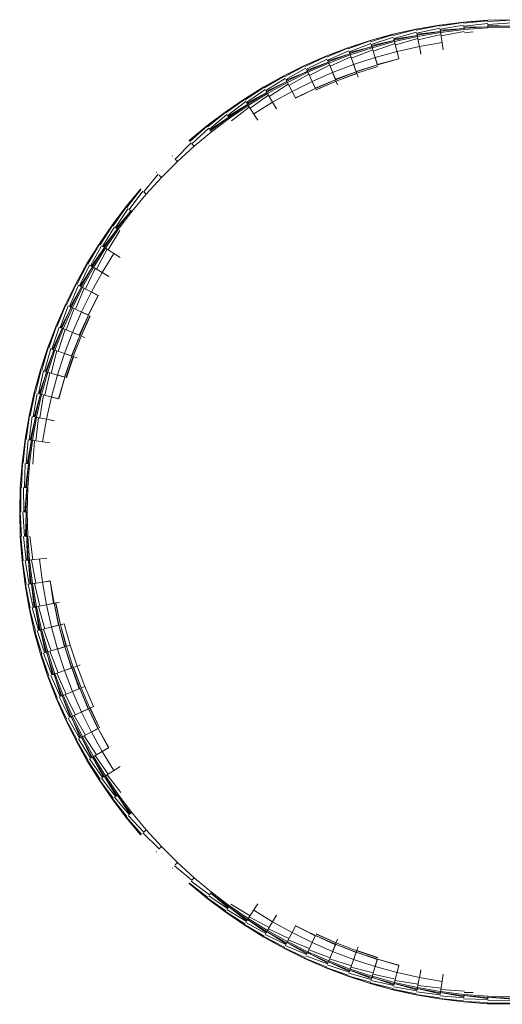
# Model space of a CAD drawing. Header units: millimetres. Extents: x 0 to 3102, y -513 to 108.
# Tile 29 of 32: x 2683 to 2707, y -474 to -426. Entities that reach past the tile are written whole.
import ezdxf

# ---------------------------------------------------------------- set-up
doc = ezdxf.new("R2010")
doc.units = ezdxf.units.MM
doc.layers.add('CI282602M_dwg', color=8, linetype='Continuous', lineweight=9)

# ---------------------------------------------------------------- blocks, each defined once
blk = doc.blocks.new('CI282602M_dwg-300031-Poziom 1')
at = {"color": 18, "lineweight": 9}
for p, q in [((394.221, -426.437), (393.074, -426.636)), ((394.223, -426.447), (393.074, -426.636)), ((394.224, -426.46), (393.085, -426.692)), ((395.386, -426.294), (394.221, -426.437)), ((395.387, -426.303), (394.221, -426.437)), ((394.224, -426.46), (394.221, -426.437)), ((395.388, -426.316), (394.229, -426.494)), ((395.4, -426.442), (394.251, -426.642)), ((396.567, -426.206), (395.386, -426.294)), ((396.567, -426.216), (395.386, -426.294)), ((395.388, -426.316), (395.386, -426.294)), ((396.568, -426.229), (395.391, -426.351)), ((396.574, -426.355), (395.406, -426.499)), ((397.763, -426.177), (396.567, -426.206)), ((397.763, -426.187), (396.567, -426.206)), ((396.568, -426.229), (396.567, -426.206)), ((396.57, -426.264), (397.763, -426.2)), ((396.577, -426.413), (397.763, -426.326)), ((396.577, -426.413), (396.585, -426.573)), ((397.763, -426.494), (396.579, -426.454)), ((391.947, -426.889), (390.84, -427.193)), ((391.949, -426.898), (390.84, -427.193)), ((391.952, -426.911), (390.856, -427.248)), ((393.074, -426.636), (391.947, -426.889)), ((393.076, -426.646), (391.947, -426.889)), ((391.952, -426.911), (391.947, -426.889)), ((393.079, -426.659), (391.961, -426.944)), ((393.103, -426.782), (391.997, -427.089)), ((393.136, -426.947), (392.007, -427.129)), ((392.019, -427.179), (393.135, -426.941)), ((393.079, -426.659), (393.074, -426.636)), ((394.243, -426.585), (393.114, -426.839)), ((393.146, -426.996), (393.114, -426.839)), ((394.268, -426.751), (393.122, -426.879)), ((393.133, -426.93), (394.267, -426.745)), ((393.312, -427.83), (393.135, -426.941)), ((393.146, -426.996), (394.275, -426.801)), ((393.178, -427.158), (394.29, -426.898)), ((394.275, -426.801), (394.251, -426.642)), ((395.417, -426.609), (394.257, -426.682)), ((394.265, -426.734), (395.416, -426.603)), ((394.401, -427.641), (394.267, -426.745)), ((394.275, -426.801), (395.422, -426.659)), ((394.299, -426.964), (395.432, -426.757)), ((395.422, -426.659), (395.406, -426.499)), ((396.582, -426.523), (395.41, -426.54)), ((396.582, -426.517), (395.415, -426.592)), ((395.422, -426.659), (396.585, -426.573)), ((395.871, -426.766), (395.438, -426.823)), ((397.763, -426.488), (396.582, -426.506)), ((396.585, -426.573), (397.763, -426.544)), ((390.84, -427.193), (389.755, -427.549)), ((390.843, -427.203), (389.755, -427.549)), ((390.846, -427.215), (389.774, -427.603)), ((390.883, -427.336), (389.824, -427.744)), ((390.846, -427.215), (390.84, -427.193)), ((391.983, -427.033), (390.899, -427.391)), ((390.946, -427.545), (390.899, -427.391)), ((392.023, -427.196), (390.911, -427.431)), ((390.926, -427.48), (392.022, -427.19)), ((390.946, -427.545), (392.036, -427.245)), ((390.993, -427.703), (392.06, -427.341)), ((392.036, -427.245), (391.997, -427.089)), ((392.242, -428.069), (392.022, -427.19)), ((392.036, -427.245), (393.146, -426.996)), ((392.076, -427.405), (393.165, -427.093)), ((394.349, -427.287), (393.243, -427.478)), ((393.243, -427.478), (394.349, -427.287)), ((389.755, -427.549), (388.693, -427.955)), ((389.758, -427.559), (388.693, -427.955)), ((389.762, -427.571), (388.715, -428.008)), ((389.804, -427.69), (388.771, -428.146)), ((389.861, -427.848), (388.787, -428.184)), ((388.806, -428.232), (389.858, -427.842)), ((388.832, -428.294), (389.877, -427.895)), ((389.762, -427.571), (389.755, -427.549)), ((389.877, -427.895), (389.824, -427.744)), ((390.931, -427.497), (389.837, -427.783)), ((389.855, -427.832), (390.929, -427.491)), ((390.161, -428.697), (389.858, -427.842)), ((389.877, -427.895), (390.946, -427.545)), ((389.932, -428.051), (390.974, -427.64)), ((391.191, -428.359), (390.929, -427.491)), ((392.155, -427.722), (391.088, -428.016)), ((391.088, -428.016), (392.155, -427.722)), ((393.243, -427.478), (392.155, -427.722)), ((392.155, -427.722), (393.243, -427.478)), ((392.155, -427.722), (392.247, -428.089)), ((392.247, -428.089), (392.155, -427.722)), ((393.243, -427.478), (393.316, -427.849)), ((393.316, -427.849), (393.243, -427.478)), ((388.693, -427.955), (387.656, -428.408)), ((388.697, -427.964), (387.656, -428.408)), ((388.702, -427.976), (387.68, -428.46)), ((388.749, -428.093), (387.743, -428.595)), ((388.813, -428.248), (387.761, -428.633)), ((387.782, -428.68), (388.81, -428.242)), ((387.811, -428.741), (388.832, -428.294)), ((387.881, -428.891), (388.869, -428.386)), ((388.702, -427.976), (388.693, -427.955)), ((388.832, -428.294), (388.771, -428.146)), ((389.153, -429.081), (388.81, -428.242)), ((388.894, -428.447), (389.91, -427.989)), ((390.041, -428.359), (389.017, -428.75)), ((389.017, -428.75), (390.041, -428.359)), ((391.088, -428.016), (390.041, -428.359)), ((390.041, -428.359), (391.088, -428.016)), ((390.041, -428.359), (390.167, -428.716)), ((390.167, -428.716), (390.041, -428.359)), ((390.161, -428.697), (391.197, -428.379)), ((391.197, -428.378), (390.167, -428.716)), ((390.167, -428.716), (391.197, -428.378)), ((391.088, -428.016), (391.197, -428.378)), ((391.197, -428.378), (391.088, -428.016)), ((391.191, -428.359), (392.247, -428.09)), ((392.247, -428.089), (391.197, -428.378)), ((391.197, -428.378), (392.247, -428.089)), ((387.656, -428.408), (386.645, -428.909)), ((387.66, -428.417), (386.645, -428.909)), ((387.666, -428.429), (386.672, -428.959)), ((387.719, -428.543), (386.741, -429.092)), ((387.79, -428.696), (386.76, -429.128)), ((386.784, -429.174), (387.787, -428.69)), ((386.816, -429.234), (387.811, -428.741)), ((386.892, -429.38), (387.853, -428.831)), ((387.666, -428.429), (387.656, -428.408)), ((387.811, -428.741), (387.743, -428.595)), ((388.169, -429.512), (387.787, -428.69)), ((389.017, -428.75), (388.017, -429.188)), ((388.017, -429.188), (389.017, -428.75)), ((389.017, -428.75), (389.16, -429.1)), ((389.16, -429.1), (389.017, -428.75)), ((389.153, -429.081), (390.168, -428.716)), ((390.167, -428.716), (389.16, -429.1)), ((389.16, -429.1), (390.167, -428.716)), ((389.188, -429.167), (390.193, -428.786)), ((389.189, -429.17), (390.196, -428.796)), ((390.167, -428.716), (390.258, -428.97)), ((390.258, -428.97), (390.167, -428.716)), ((390.192, -428.784), (391.218, -428.45)), ((390.193, -428.786), (391.221, -428.46)), ((386.645, -428.909), (385.662, -429.454)), ((386.65, -428.917), (385.662, -429.454)), ((386.656, -428.929), (385.691, -429.504)), ((386.714, -429.041), (385.766, -429.633)), ((386.792, -429.189), (385.787, -429.668)), ((385.813, -429.713), (386.789, -429.184)), ((385.847, -429.771), (386.816, -429.234)), ((385.931, -429.914), (386.861, -429.321)), ((386.656, -428.929), (386.645, -428.909)), ((386.816, -429.234), (386.741, -429.092)), ((387.209, -429.987), (386.789, -429.184)), ((388.017, -429.188), (387.042, -429.67)), ((387.042, -429.67), (388.017, -429.188)), ((388.017, -429.188), (388.177, -429.53)), ((388.177, -429.53), (388.017, -429.188)), ((388.169, -429.512), (389.161, -429.101)), ((389.16, -429.1), (388.177, -429.53)), ((388.177, -429.53), (389.16, -429.1)), ((388.208, -429.596), (389.189, -429.17)), ((388.209, -429.598), (389.193, -429.179)), ((389.16, -429.1), (389.263, -429.35)), ((389.263, -429.35), (389.16, -429.1)), ((385.662, -429.454), (384.707, -430.044)), ((385.667, -429.463), (384.707, -430.044)), ((385.673, -429.474), (384.739, -430.092)), ((385.737, -429.583), (384.82, -430.217)), ((385.822, -429.728), (384.842, -430.252)), ((384.87, -430.296), (385.819, -429.723)), ((384.908, -430.352), (385.847, -429.771)), ((385.673, -429.474), (385.662, -429.454)), ((385.847, -429.771), (385.766, -429.633)), ((386.276, -430.505), (385.819, -429.723)), ((387.042, -429.67), (386.094, -430.196)), ((386.094, -430.196), (387.042, -429.67)), ((387.042, -429.67), (387.218, -430.005)), ((387.218, -430.005), (387.042, -429.67)), ((387.209, -429.987), (388.177, -429.531)), ((388.177, -429.53), (387.218, -430.005)), ((387.218, -430.005), (388.177, -429.53)), ((384.707, -430.044), (383.783, -430.677)), ((384.713, -430.053), (383.783, -430.677)), ((384.72, -430.064), (383.817, -430.723)), ((384.789, -430.169), (383.904, -430.845)), ((384.88, -430.31), (383.928, -430.878)), ((383.958, -430.92), (384.876, -430.305)), ((384.72, -430.064), (384.707, -430.044)), ((384.908, -430.352), (384.82, -430.217)), ((385.37, -431.065), (384.876, -430.305)), ((384.997, -430.491), (385.897, -429.857)), ((386.094, -430.196), (385.174, -430.765)), ((385.174, -430.765), (386.094, -430.196)), ((386.094, -430.196), (386.285, -430.523)), ((386.285, -430.523), (386.094, -430.196)), ((383.783, -430.677), (382.89, -431.351)), ((383.789, -430.685), (382.89, -431.351)), ((383.796, -430.695), (382.926, -431.396)), ((383.87, -430.798), (383.019, -431.513)), ((383.796, -430.695), (383.783, -430.677)), ((383.997, -430.975), (384.908, -430.352)), ((384.094, -431.109), (384.961, -430.435)), ((383.968, -430.934), (383.044, -431.545)), ((383.076, -431.586), (383.964, -430.929)), ((383.118, -431.639), (383.997, -430.975)), ((383.997, -430.975), (383.904, -430.845)), ((382.89, -431.351), (382.031, -432.064)), ((382.897, -431.358), (382.031, -432.064)), ((382.905, -431.369), (382.068, -432.108)), ((382.983, -431.468), (382.166, -432.22)), ((382.272, -432.341), (383.118, -431.639)), ((382.905, -431.369), (382.89, -431.351)), ((383.118, -431.639), (383.019, -431.513)), ((382.129, -432.177), (381.348, -432.966)), ((382.046, -432.082), (382.031, -432.064)), ((382.272, -432.341), (382.166, -432.22)), ((381.459, -433.082), (382.272, -432.341)), ((380.682, -433.86), (381.459, -433.082)), ((381.221, -432.833), (381.206, -432.817)), ((381.459, -433.082), (381.348, -432.966)), ((380.433, -433.622), (380.416, -433.606)), ((380.524, -433.709), (379.82, -434.567)), ((379.941, -434.672), (380.682, -433.86)), ((380.682, -433.86), (380.566, -433.749)), ((379.664, -434.431), (378.95, -435.291)), ((379.671, -434.438), (378.95, -435.291)), ((379.681, -434.446), (378.995, -435.327)), ((379.776, -434.529), (379.112, -435.419)), ((379.681, -434.446), (379.664, -434.431)), ((379.941, -434.672), (379.82, -434.567)), ((379.238, -435.519), (379.941, -434.672)), ((378.95, -435.291), (378.276, -436.184)), ((378.958, -435.297), (378.276, -436.184)), ((378.968, -435.305), (378.323, -436.217)), ((379.067, -435.384), (378.444, -436.304)), ((379.199, -435.488), (378.477, -436.328)), ((378.52, -436.358), (379.194, -435.484)), ((378.574, -436.398), (379.238, -435.519)), ((378.968, -435.305), (378.95, -435.291)), ((379.238, -435.519), (379.112, -435.419)), ((378.276, -436.184), (377.644, -437.108)), ((378.284, -436.189), (377.644, -437.108)), ((378.295, -436.197), (377.692, -437.139)), ((378.397, -436.271), (377.817, -437.22)), ((378.534, -436.369), (377.851, -437.243)), ((377.895, -437.271), (378.529, -436.365)), ((377.952, -437.308), (378.574, -436.398)), ((378.09, -437.398), (378.655, -436.455)), ((378.295, -436.197), (378.276, -436.184)), ((378.574, -436.398), (378.444, -436.304)), ((377.644, -437.108), (377.054, -438.062)), ((377.652, -437.113), (377.054, -438.062)), ((377.663, -437.12), (377.103, -438.091)), ((377.769, -437.189), (377.232, -438.167)), ((377.909, -437.281), (377.268, -438.188)), ((377.313, -438.214), (377.904, -437.277)), ((377.371, -438.248), (377.952, -437.308)), ((377.513, -438.331), (378.035, -437.362)), ((377.663, -437.12), (377.644, -437.108)), ((377.952, -437.308), (377.817, -437.22)), ((378.665, -437.77), (377.904, -437.277)), ((378.365, -437.574), (377.796, -438.495)), ((377.796, -438.495), (378.365, -437.574)), ((377.054, -438.062), (376.508, -439.046)), ((377.062, -438.067), (376.508, -439.046)), ((377.074, -438.074), (376.559, -439.072)), ((377.183, -438.138), (376.691, -439.142)), ((377.327, -438.223), (376.727, -439.161)), ((376.774, -439.185), (377.322, -438.219)), ((376.833, -439.216), (377.371, -438.248)), ((376.98, -439.293), (377.456, -438.298)), ((377.074, -438.074), (377.054, -438.062)), ((377.371, -438.248), (377.232, -438.167)), ((378.105, -438.676), (377.322, -438.219)), ((377.796, -438.495), (377.27, -439.443)), ((377.27, -439.443), (377.796, -438.495)), ((377.796, -438.495), (378.122, -438.686)), ((378.122, -438.686), (377.796, -438.495)), ((376.508, -439.046), (376.008, -440.056)), ((376.517, -439.05), (376.008, -440.056)), ((376.528, -439.056), (376.06, -440.081)), ((376.64, -439.115), (376.195, -440.144)), ((376.789, -439.193), (376.232, -440.161)), ((376.28, -440.183), (376.783, -439.19)), ((376.341, -440.212), (376.833, -439.216)), ((376.49, -440.281), (376.921, -439.262)), ((376.528, -439.056), (376.508, -439.046)), ((376.833, -439.216), (376.691, -439.142)), ((377.586, -439.61), (376.783, -439.19)), ((377.27, -439.443), (376.787, -440.418)), ((376.787, -440.418), (377.27, -439.443)), ((377.111, -440.569), (377.605, -439.619)), ((377.604, -439.618), (377.13, -440.577)), ((377.13, -440.577), (377.604, -439.618)), ((377.27, -439.443), (377.604, -439.618)), ((377.604, -439.618), (377.27, -439.443)), ((376.008, -440.056), (375.554, -441.093)), ((376.017, -440.061), (375.554, -441.093)), ((376.029, -440.066), (375.607, -441.115)), ((376.143, -440.119), (375.745, -441.172)), ((376.295, -440.19), (375.783, -441.187)), ((375.832, -441.207), (376.289, -440.188)), ((375.894, -441.233), (376.341, -440.212)), ((376.029, -440.066), (376.008, -440.056)), ((376.047, -441.295), (376.43, -440.253)), ((376.341, -440.212), (376.195, -440.144)), ((377.111, -440.569), (376.289, -440.188)), ((376.787, -440.418), (376.35, -441.418)), ((376.35, -441.418), (376.787, -440.418)), ((376.681, -441.554), (377.13, -440.578)), ((377.13, -440.577), (376.7, -441.561)), ((376.7, -441.561), (377.13, -440.577)), ((376.766, -441.589), (377.198, -440.609)), ((376.769, -441.59), (377.207, -440.614)), ((376.787, -440.418), (377.13, -440.577)), ((377.13, -440.577), (376.787, -440.418)), ((375.554, -441.093), (375.149, -442.155)), ((375.563, -441.097), (375.149, -442.155)), ((375.575, -441.102), (375.203, -442.174)), ((375.692, -441.15), (375.343, -442.224)), ((375.848, -441.214), (375.382, -442.238)), ((375.431, -442.255), (375.842, -441.211)), ((375.495, -442.278), (375.894, -441.233)), ((375.575, -441.102), (375.554, -441.093)), ((375.651, -442.333), (375.986, -441.27)), ((375.894, -441.233), (375.745, -441.172)), ((376.681, -441.554), (375.842, -441.211)), ((376.35, -441.418), (375.959, -442.441)), ((375.959, -442.441), (376.35, -441.418)), ((376.296, -442.561), (376.7, -441.561)), ((376.7, -441.561), (376.315, -442.568)), ((376.315, -442.568), (376.7, -441.561)), ((376.35, -441.418), (376.7, -441.561)), ((376.7, -441.561), (376.35, -441.418)), ((376.383, -442.592), (376.769, -441.59)), ((376.386, -442.593), (376.778, -441.593)), ((376.7, -441.561), (376.95, -441.663)), ((376.95, -441.663), (376.7, -441.561)), ((375.149, -442.155), (374.793, -443.24)), ((375.158, -442.158), (374.793, -443.24)), ((375.17, -442.163), (374.848, -443.257)), ((375.289, -442.205), (374.991, -443.3)), ((375.448, -442.261), (375.03, -443.312)), ((375.08, -443.327), (375.442, -442.259)), ((375.145, -443.346), (375.495, -442.278)), ((375.17, -442.163), (375.149, -442.155)), ((375.303, -443.394), (375.588, -442.311)), ((375.495, -442.278), (375.343, -442.224)), ((376.296, -442.561), (375.442, -442.259)), ((375.959, -442.441), (375.615, -443.488)), ((375.615, -443.488), (375.959, -442.441)), ((375.958, -443.591), (376.316, -442.568)), ((375.959, -442.441), (376.315, -442.568)), ((376.315, -442.568), (375.959, -442.441)), ((376.315, -442.568), (375.978, -443.597)), ((375.978, -443.597), (376.315, -442.568)), ((376.047, -443.618), (376.386, -442.593)), ((376.05, -443.619), (376.395, -442.597)), ((376.315, -442.568), (376.57, -442.658)), ((376.57, -442.658), (376.315, -442.568)), ((374.793, -443.24), (374.488, -444.347)), ((374.802, -443.243), (374.488, -444.347)), ((374.815, -443.247), (374.544, -444.361)), ((374.815, -443.247), (374.793, -443.24)), ((374.936, -443.283), (374.688, -444.397)), ((375.096, -443.332), (374.728, -444.407)), ((374.779, -444.42), (375.09, -443.33)), ((374.844, -444.436), (375.145, -443.346)), ((375.145, -443.346), (374.991, -443.3)), ((375.005, -444.476), (375.239, -443.375)), ((375.958, -443.591), (375.09, -443.33)), ((375.615, -443.488), (375.321, -444.556)), ((375.321, -444.556), (375.615, -443.488)), ((375.615, -443.488), (375.978, -443.597)), ((375.978, -443.597), (375.615, -443.488)), ((375.669, -444.642), (375.978, -443.597)), ((375.978, -443.597), (375.688, -444.647)), ((375.688, -444.647), (375.978, -443.597)), ((374.488, -444.347), (374.236, -445.475)), ((374.498, -444.35), (374.236, -445.475)), ((374.51, -444.353), (374.292, -445.486)), ((374.633, -444.383), (374.438, -445.515)), ((374.796, -444.424), (374.478, -445.523)), ((374.51, -444.353), (374.488, -444.347)), ((374.53, -445.533), (374.79, -444.422)), ((374.596, -445.546), (374.844, -444.436)), ((374.844, -444.436), (374.688, -444.397)), ((374.758, -445.579), (374.94, -444.46)), ((375.669, -444.642), (374.79, -444.422)), ((375.321, -444.556), (375.078, -445.643)), ((375.078, -445.643), (375.321, -444.556)), ((375.321, -444.556), (375.688, -444.647)), ((375.688, -444.647), (375.321, -444.556)), ((374.236, -445.475), (374.037, -446.622)), ((374.245, -445.477), (374.037, -446.622)), ((374.258, -445.479), (374.093, -446.63)), ((374.258, -445.479), (374.236, -445.475)), ((374.382, -445.504), (374.241, -446.652)), ((374.547, -445.536), (374.282, -446.658)), ((374.333, -446.666), (374.54, -445.535)), ((374.4, -446.675), (374.596, -445.546)), ((374.596, -445.546), (374.438, -445.515)), ((375.429, -445.713), (374.54, -445.535)), ((374.563, -446.7), (374.693, -445.566)), ((375.078, -445.643), (374.886, -446.749)), ((374.886, -446.749), (375.078, -445.643)), ((375.078, -445.643), (375.449, -445.717)), ((375.449, -445.717), (375.078, -445.643)), ((374.037, -446.622), (373.893, -447.786)), ((374.047, -446.623), (373.893, -447.786)), ((374.059, -446.625), (373.95, -447.792)), ((374.059, -446.625), (374.037, -446.622)), ((374.184, -446.643), (374.099, -447.806)), ((374.35, -446.668), (374.139, -447.81)), ((374.191, -447.816), (374.344, -446.667)), ((374.4, -446.675), (374.241, -446.652)), ((374.258, -447.822), (374.4, -446.675)), ((375.24, -446.801), (374.344, -446.667)), ((374.423, -447.839), (374.498, -446.69)), ((373.893, -447.786), (373.806, -448.967)), ((373.903, -447.787), (373.806, -448.967)), ((373.916, -447.788), (373.863, -448.97)), ((373.916, -447.788), (373.893, -447.786)), ((374.041, -447.801), (374.012, -448.977)), ((374.208, -447.817), (374.053, -448.979)), ((374.258, -447.822), (374.099, -447.806)), ((374.105, -448.982), (374.202, -447.817)), ((374.173, -448.985), (374.258, -447.822)), ((373.806, -448.967), (373.776, -450.163)), ((373.816, -448.968), (373.776, -450.163)), ((373.829, -448.968), (373.806, -448.967)), ((373.829, -448.968), (373.834, -450.163)), ((373.955, -448.975), (373.983, -450.163)), ((374.173, -448.985), (374.012, -448.977)), ((374.122, -448.983), (374.024, -450.163)), ((374.076, -450.163), (374.116, -448.983)), ((374.144, -450.163), (374.173, -448.985)), ((373.799, -450.163), (373.776, -450.163)), ((373.776, -450.163), (373.806, -451.36)), ((373.786, -450.163), (373.806, -451.36)), ((373.799, -450.163), (373.863, -451.357)), ((373.926, -450.163), (374.012, -451.349)), ((374.144, -450.163), (373.983, -450.163)), ((374.093, -450.163), (374.053, -451.347)), ((374.105, -451.345), (374.087, -450.163)), ((374.173, -451.342), (374.144, -450.163)), ((373.829, -451.358), (373.806, -451.36)), ((373.806, -451.36), (373.893, -452.541)), ((373.816, -451.359), (373.893, -452.541)), ((373.829, -451.358), (373.95, -452.535)), ((373.955, -451.352), (374.099, -452.52)), ((374.173, -451.342), (374.012, -451.349)), ((374.191, -452.511), (374.116, -451.344)), ((374.122, -451.344), (374.139, -452.516)), ((374.258, -452.505), (374.173, -451.342)), ((374.423, -452.488), (374.271, -451.337)), ((373.916, -452.538), (373.893, -452.541)), ((373.893, -452.541), (374.037, -453.705)), ((373.903, -452.54), (374.037, -453.705)), ((373.916, -452.538), (374.093, -453.697)), ((374.041, -452.526), (374.241, -453.675)), ((374.258, -452.505), (374.099, -452.52)), ((375.104, -452.42), (374.202, -452.51)), ((374.333, -453.661), (374.202, -452.51)), ((374.208, -452.51), (374.282, -453.669)), ((374.4, -453.651), (374.258, -452.505)), ((374.563, -453.627), (374.357, -452.495)), ((374.748, -452.455), (374.886, -453.578)), ((374.886, -453.578), (374.748, -452.455)), ((374.059, -453.702), (374.037, -453.705)), ((374.037, -453.705), (374.236, -454.852)), ((374.047, -453.704), (374.236, -454.852)), ((374.059, -453.702), (374.292, -454.841)), ((374.184, -453.683), (374.438, -454.812)), ((374.4, -453.651), (374.241, -453.675)), ((375.24, -453.526), (374.344, -453.659)), ((374.53, -454.794), (374.344, -453.659)), ((374.35, -453.659), (374.478, -454.804)), ((374.596, -454.781), (374.4, -453.651)), ((374.758, -454.748), (374.498, -453.637)), ((374.886, -453.578), (375.26, -453.522)), ((375.26, -453.522), (374.886, -453.578)), ((374.886, -453.578), (375.078, -454.684)), ((375.078, -454.684), (374.886, -453.578)), ((375.26, -453.522), (375.449, -454.61)), ((375.449, -454.61), (375.26, -453.522)), ((375.429, -454.614), (375.261, -453.522)), ((374.596, -454.781), (374.438, -454.812)), ((375.429, -454.614), (374.54, -454.791)), ((374.844, -455.891), (374.596, -454.781)), ((375.005, -455.851), (374.693, -454.761)), ((375.078, -454.684), (375.449, -454.61)), ((375.449, -454.61), (375.078, -454.684)), ((375.078, -454.684), (375.321, -455.771)), ((375.321, -455.771), (375.078, -454.684)), ((375.449, -454.61), (375.714, -454.557)), ((375.714, -454.557), (375.449, -454.61)), ((375.449, -454.61), (375.688, -455.68)), ((375.688, -455.68), (375.449, -454.61)), ((375.669, -455.685), (375.45, -454.61)), ((375.758, -455.662), (375.523, -454.596)), ((375.761, -455.661), (375.532, -454.594)), ((374.258, -454.848), (374.236, -454.852)), ((374.236, -454.852), (374.488, -455.98)), ((374.245, -454.85), (374.488, -455.98)), ((374.258, -454.848), (374.544, -455.966)), ((374.382, -454.823), (374.688, -455.93)), ((374.779, -455.907), (374.54, -454.791)), ((374.547, -454.79), (374.728, -455.92)), ((375.669, -455.685), (374.79, -455.904)), ((375.321, -455.771), (375.688, -455.68)), ((375.688, -455.68), (375.321, -455.771)), ((375.688, -455.68), (375.95, -455.614)), ((375.95, -455.614), (375.688, -455.68)), ((375.688, -455.68), (375.978, -456.73)), ((375.978, -456.73), (375.688, -455.68)), ((375.958, -456.735), (375.689, -455.68)), ((376.047, -456.709), (375.761, -455.661)), ((376.05, -456.708), (375.771, -455.659)), ((376.236, -456.652), (375.95, -455.614)), ((376.236, -456.652), (375.95, -455.614)), ((374.51, -455.974), (374.488, -455.98)), ((374.488, -455.98), (374.793, -457.087)), ((374.498, -455.977), (374.793, -457.087)), ((374.51, -455.974), (374.848, -457.07)), ((374.633, -455.944), (374.991, -457.027)), ((374.844, -455.891), (374.688, -455.93)), ((375.08, -457), (374.79, -455.904)), ((374.796, -455.903), (375.03, -457.015)), ((375.145, -456.981), (374.844, -455.891)), ((375.303, -456.933), (374.94, -455.867)), ((375.321, -455.771), (375.615, -456.839)), ((375.615, -456.839), (375.321, -455.771)), ((375.978, -456.73), (376.236, -456.652)), ((376.236, -456.652), (375.978, -456.73)), ((376.57, -457.669), (376.236, -456.652)), ((376.57, -457.669), (376.236, -456.652)), ((374.815, -457.08), (374.793, -457.087)), ((374.793, -457.087), (375.149, -458.172)), ((374.802, -457.084), (375.149, -458.172)), ((374.815, -457.08), (375.203, -458.153)), ((374.936, -457.044), (375.343, -458.103)), ((375.145, -456.981), (374.991, -457.027)), ((375.958, -456.735), (375.09, -456.997)), ((375.431, -458.072), (375.09, -456.997)), ((375.096, -456.995), (375.382, -458.089)), ((375.495, -458.049), (375.145, -456.981)), ((375.651, -457.994), (375.239, -456.952)), ((375.615, -456.839), (375.978, -456.73)), ((375.978, -456.73), (375.615, -456.839)), ((375.615, -456.839), (375.959, -457.885)), ((375.959, -457.885), (375.615, -456.839)), ((376.296, -457.765), (375.978, -456.729)), ((375.978, -456.73), (376.315, -457.759)), ((376.315, -457.759), (375.978, -456.73)), ((376.383, -457.735), (376.05, -456.708)), ((376.386, -457.734), (376.059, -456.705)), ((376.57, -457.669), (376.722, -457.614)), ((376.722, -457.614), (376.57, -457.669)), ((375.289, -458.122), (375.745, -459.155)), ((375.495, -458.049), (375.343, -458.103)), ((376.296, -457.765), (375.442, -458.068)), ((375.832, -459.12), (375.442, -458.068)), ((375.448, -458.066), (375.783, -459.14)), ((375.894, -459.094), (375.495, -458.049)), ((376.047, -459.032), (375.588, -458.016)), ((375.959, -457.885), (376.315, -457.759)), ((376.315, -457.759), (375.959, -457.885)), ((375.959, -457.885), (376.35, -458.909)), ((376.35, -458.909), (375.959, -457.885)), ((376.315, -457.759), (376.57, -457.669)), ((376.57, -457.669), (376.315, -457.759)), ((376.315, -457.759), (376.7, -458.766)), ((376.7, -458.766), (376.315, -457.759)), ((376.681, -458.773), (376.316, -457.758)), ((376.766, -458.738), (376.386, -457.734)), ((376.769, -458.737), (376.395, -457.73)), ((376.95, -458.664), (376.57, -457.669)), ((376.95, -458.664), (376.57, -457.669)), ((375.17, -458.164), (375.149, -458.172)), ((375.149, -458.172), (375.554, -459.233)), ((375.158, -458.168), (375.554, -459.233)), ((375.17, -458.164), (375.607, -459.212)), ((375.894, -459.094), (375.745, -459.155)), ((376.681, -458.773), (375.842, -459.116)), ((376.341, -460.115), (375.894, -459.094)), ((376.49, -460.046), (375.986, -459.057)), ((376.35, -458.909), (376.7, -458.766)), ((376.7, -458.766), (376.35, -458.909)), ((376.35, -458.909), (376.787, -459.909)), ((376.787, -459.909), (376.35, -458.909)), ((376.7, -458.766), (376.95, -458.664)), ((376.95, -458.664), (376.7, -458.766)), ((377.111, -459.758), (376.7, -458.765)), ((376.7, -458.766), (377.13, -459.75)), ((377.13, -459.75), (376.7, -458.766)), ((377.195, -459.719), (376.769, -458.737)), ((377.198, -459.717), (376.778, -458.733)), ((377.375, -459.636), (376.95, -458.664)), ((377.375, -459.636), (376.95, -458.664)), ((375.575, -459.225), (375.554, -459.233)), ((375.554, -459.233), (376.008, -460.27)), ((375.563, -459.23), (376.008, -460.27)), ((375.575, -459.225), (376.06, -460.246)), ((375.692, -459.177), (376.195, -460.183)), ((376.28, -460.144), (375.842, -459.116)), ((375.848, -459.113), (376.232, -460.166)), ((377.111, -459.758), (376.289, -460.139)), ((376.787, -459.909), (377.13, -459.75)), ((377.13, -459.75), (376.787, -459.909)), ((376.787, -459.909), (377.27, -460.884)), ((377.27, -460.884), (376.787, -459.909)), ((377.13, -459.75), (377.375, -459.636)), ((377.375, -459.636), (377.13, -459.75)), ((377.586, -460.717), (377.13, -459.749)), ((377.13, -459.75), (377.604, -460.708)), ((377.604, -460.708), (377.13, -459.75)), ((377.668, -460.674), (377.198, -459.717)), ((377.671, -460.673), (377.207, -459.713)), ((376.029, -460.261), (376.008, -460.27)), ((376.008, -460.27), (376.508, -461.281)), ((376.017, -460.266), (376.508, -461.281)), ((376.029, -460.261), (376.559, -461.255)), ((376.143, -460.207), (376.691, -461.185)), ((376.341, -460.115), (376.195, -460.183)), ((376.774, -461.142), (376.289, -460.139)), ((376.295, -460.136), (376.727, -461.166)), ((376.833, -461.111), (376.341, -460.115)), ((376.98, -461.034), (376.43, -460.074)), ((377.586, -460.717), (376.783, -461.137)), ((377.27, -460.884), (377.604, -460.708)), ((377.604, -460.708), (377.27, -460.884)), ((377.27, -460.884), (377.796, -461.832)), ((377.796, -461.832), (377.27, -460.884)), ((377.604, -460.708), (378.122, -461.641)), ((378.122, -461.641), (377.604, -460.708)), ((378.105, -461.651), (377.605, -460.708)), ((376.528, -461.271), (376.508, -461.281)), ((376.508, -461.281), (377.054, -462.265)), ((376.517, -461.277), (377.054, -462.265)), ((376.528, -461.271), (377.103, -462.236)), ((376.64, -461.212), (377.232, -462.16)), ((376.833, -461.111), (376.691, -461.185)), ((377.313, -462.113), (376.783, -461.137)), ((376.789, -461.134), (377.268, -462.139)), ((377.371, -462.079), (376.833, -461.111)), ((377.513, -461.996), (376.921, -461.065)), ((378.105, -461.651), (377.322, -462.108)), ((377.796, -461.832), (378.122, -461.641)), ((378.122, -461.641), (377.796, -461.832)), ((377.796, -461.832), (378.365, -462.753)), ((378.365, -462.753), (377.796, -461.832)), ((377.074, -462.253), (377.054, -462.265)), ((377.054, -462.265), (377.644, -463.219)), ((377.062, -462.26), (377.644, -463.219)), ((377.074, -462.253), (377.692, -463.188)), ((377.183, -462.189), (377.817, -463.106)), ((377.371, -462.079), (377.232, -462.16)), ((377.895, -463.056), (377.322, -462.108)), ((377.327, -462.104), (377.851, -463.084)), ((377.952, -463.019), (377.371, -462.079)), ((378.09, -462.929), (377.456, -462.029)), ((378.665, -462.557), (377.904, -463.05)), ((377.663, -463.207), (377.644, -463.219)), ((377.644, -463.219), (378.276, -464.143)), ((377.652, -463.214), (378.276, -464.143)), ((377.663, -463.207), (378.323, -464.11)), ((377.769, -463.138), (378.444, -464.023)), ((377.952, -463.019), (377.817, -463.106)), ((378.52, -463.969), (377.904, -463.05)), ((377.909, -463.046), (378.477, -463.999)), ((378.574, -463.929), (377.952, -463.019)), ((378.709, -463.833), (378.035, -462.965)), ((378.295, -464.13), (378.276, -464.143)), ((378.276, -464.143), (378.95, -465.036)), ((378.284, -464.138), (378.95, -465.036)), ((378.295, -464.13), (378.995, -465)), ((378.397, -464.056), (379.112, -464.908)), ((378.574, -463.929), (378.444, -464.023)), ((379.185, -464.85), (378.529, -463.962)), ((378.534, -463.958), (379.144, -464.882)), ((379.238, -464.808), (378.574, -463.929)), ((379.238, -464.808), (379.112, -464.908)), ((379.941, -465.654), (379.238, -464.808)), ((378.968, -465.022), (378.95, -465.036)), ((378.95, -465.036), (379.664, -465.896)), ((378.958, -465.03), (379.664, -465.896)), ((378.968, -465.022), (379.707, -465.858)), ((379.067, -464.943), (379.82, -465.76)), ((379.776, -465.798), (380.566, -466.578)), ((379.941, -465.654), (379.82, -465.76)), ((380.682, -466.467), (379.941, -465.654)), ((379.681, -465.88), (379.664, -465.896)), ((380.433, -466.705), (380.416, -466.721)), ((380.682, -466.467), (380.566, -466.578)), ((381.459, -467.245), (380.682, -466.467)), ((381.459, -467.245), (381.348, -467.361)), ((382.272, -467.985), (381.459, -467.245)), ((381.221, -467.494), (381.206, -467.51)), ((381.309, -467.402), (382.166, -468.107)), ((382.129, -468.15), (383.019, -468.814)), ((382.272, -467.985), (382.166, -468.107)), ((383.118, -468.688), (382.272, -467.985)), ((382.046, -468.245), (382.031, -468.262)), ((382.031, -468.262), (382.89, -468.976)), ((382.037, -468.255), (382.89, -468.976)), ((382.046, -468.245), (382.926, -468.931)), ((383.118, -468.688), (383.019, -468.814)), ((383.997, -469.352), (383.118, -468.688)), ((382.905, -468.958), (382.89, -468.976)), ((382.89, -468.976), (383.783, -469.65)), ((382.897, -468.968), (383.783, -469.65)), ((382.905, -468.958), (383.817, -469.603)), ((382.983, -468.859), (383.904, -469.482)), ((383.958, -469.406), (383.083, -468.732)), ((383.087, -468.728), (383.928, -469.449)), ((383.796, -469.631), (383.783, -469.65)), ((383.783, -469.65), (384.707, -470.283)), ((383.789, -469.642), (384.707, -470.283)), ((383.796, -469.631), (384.739, -470.234)), ((383.87, -469.529), (384.82, -470.109)), ((383.997, -469.352), (383.904, -469.482)), ((384.87, -470.031), (383.964, -469.398)), ((383.968, -469.393), (384.842, -470.075)), ((384.908, -469.975), (383.997, -469.352)), ((384.997, -469.836), (384.055, -469.272)), ((385.37, -469.262), (384.876, -470.022)), ((385.174, -469.562), (386.094, -470.13)), ((386.094, -470.13), (385.174, -469.562)), ((384.908, -469.975), (384.82, -470.109)), ((385.813, -470.614), (384.876, -470.022)), ((384.88, -470.017), (385.787, -470.659)), ((385.847, -470.556), (384.908, -469.975)), ((385.931, -470.413), (384.961, -469.892)), ((386.276, -469.822), (385.819, -470.604)), ((386.094, -470.13), (386.285, -469.804)), ((386.285, -469.804), (386.094, -470.13)), ((386.094, -470.13), (387.042, -470.657)), ((387.042, -470.657), (386.094, -470.13)), ((384.72, -470.263), (384.707, -470.283)), ((384.707, -470.283), (385.662, -470.872)), ((384.713, -470.274), (385.662, -470.872)), ((384.72, -470.263), (385.691, -470.823)), ((384.789, -470.158), (385.766, -470.694)), ((385.847, -470.556), (385.766, -470.694)), ((386.784, -471.153), (385.819, -470.604)), ((385.822, -470.599), (386.76, -471.199)), ((386.816, -471.093), (385.847, -470.556)), ((386.892, -470.947), (385.897, -470.47)), ((387.209, -470.34), (386.789, -471.143)), ((387.042, -470.657), (387.218, -470.322)), ((387.218, -470.322), (387.042, -470.657)), ((387.218, -470.322), (388.177, -470.797)), ((388.177, -470.797), (387.218, -470.322)), ((388.169, -470.815), (387.219, -470.321)), ((385.673, -470.853), (385.662, -470.872)), ((385.662, -470.872), (386.645, -471.418)), ((385.667, -470.864), (386.645, -471.418)), ((385.673, -470.853), (386.672, -471.367)), ((385.737, -470.744), (386.741, -471.235)), ((386.816, -471.093), (386.741, -471.235)), ((387.811, -471.586), (386.816, -471.093)), ((387.881, -471.436), (386.861, -471.005)), ((387.042, -470.657), (388.017, -471.139)), ((388.017, -471.139), (387.042, -470.657)), ((388.169, -470.815), (387.787, -471.637)), ((388.017, -471.139), (388.177, -470.797)), ((388.177, -470.797), (388.017, -471.139)), ((389.153, -471.245), (388.177, -470.796)), ((388.177, -470.797), (389.16, -471.227)), ((389.16, -471.227), (388.177, -470.797)), ((389.188, -471.16), (388.209, -470.728)), ((389.189, -471.157), (388.213, -470.719)), ((389.16, -471.227), (389.263, -470.977)), ((389.263, -470.977), (389.16, -471.227)), ((386.656, -471.398), (386.645, -471.418)), ((386.645, -471.418), (387.656, -471.919)), ((386.65, -471.409), (387.656, -471.919)), ((386.656, -471.398), (387.68, -471.867)), ((386.714, -471.286), (387.743, -471.731)), ((387.782, -471.647), (386.789, -471.143)), ((386.792, -471.138), (387.761, -471.694)), ((388.894, -471.879), (387.853, -471.496)), ((388.017, -471.139), (389.017, -471.577)), ((389.017, -471.577), (388.017, -471.139)), ((389.153, -471.245), (388.81, -472.085)), ((389.017, -471.577), (389.16, -471.227)), ((389.16, -471.227), (389.017, -471.577)), ((389.16, -471.227), (390.167, -471.611)), ((390.167, -471.611), (389.16, -471.227)), ((390.161, -471.63), (389.161, -471.226)), ((390.192, -471.543), (389.189, -471.157)), ((390.193, -471.54), (389.193, -471.148)), ((390.167, -471.611), (390.258, -471.357)), ((390.258, -471.357), (390.167, -471.611)), ((391.218, -471.88), (390.193, -471.54)), ((391.218, -471.877), (390.196, -471.531)), ((387.666, -471.898), (387.656, -471.919)), ((387.656, -471.919), (388.693, -472.372)), ((387.66, -471.91), (388.693, -472.372)), ((387.666, -471.898), (388.715, -472.319)), ((387.719, -471.783), (388.771, -472.181)), ((387.811, -471.586), (387.743, -471.731)), ((388.806, -472.095), (387.787, -471.637)), ((387.79, -471.631), (388.787, -472.143)), ((388.832, -472.032), (387.811, -471.586)), ((388.832, -472.032), (388.771, -472.181)), ((389.877, -472.431), (388.832, -472.032)), ((389.932, -472.276), (388.869, -471.941)), ((389.017, -471.577), (390.041, -471.968)), ((390.041, -471.968), (389.017, -471.577)), ((390.161, -471.63), (389.858, -472.485)), ((390.041, -471.968), (390.167, -471.611)), ((390.167, -471.611), (390.041, -471.968)), ((390.041, -471.968), (391.088, -472.311)), ((391.088, -472.311), (390.041, -471.968)), ((390.167, -471.611), (391.197, -471.949)), ((391.197, -471.949), (390.167, -471.611)), ((391.191, -471.968), (390.168, -471.611)), ((391.191, -471.968), (390.929, -472.836)), ((391.088, -472.311), (391.197, -471.949)), ((391.197, -471.949), (391.088, -472.311)), ((392.242, -472.257), (391.197, -471.948)), ((391.197, -471.949), (392.247, -472.238)), ((392.247, -472.238), (391.197, -471.949)), ((388.702, -472.351), (388.693, -472.372)), ((388.693, -472.372), (389.755, -472.778)), ((388.697, -472.363), (389.755, -472.778)), ((388.702, -472.351), (389.774, -472.724)), ((388.749, -472.234), (389.824, -472.583)), ((389.855, -472.495), (388.81, -472.085)), ((388.813, -472.079), (389.837, -472.544)), ((389.877, -472.431), (389.824, -472.583)), ((390.926, -472.846), (389.858, -472.485)), ((389.861, -472.479), (390.911, -472.896)), ((390.946, -472.782), (389.877, -472.431)), ((390.993, -472.624), (389.91, -472.338)), ((391.088, -472.311), (392.155, -472.605)), ((392.155, -472.605), (391.088, -472.311)), ((392.242, -472.257), (392.022, -473.137)), ((392.155, -472.605), (392.247, -472.238)), ((392.247, -472.238), (392.155, -472.605)), ((393.312, -472.497), (393.135, -473.386)), ((393.243, -472.848), (393.316, -472.478)), ((393.316, -472.478), (393.243, -472.848)), ((389.762, -472.756), (389.755, -472.778)), ((389.755, -472.778), (390.84, -473.133)), ((389.758, -472.768), (390.84, -473.133)), ((389.762, -472.756), (390.856, -473.078)), ((389.804, -472.637), (390.899, -472.936)), ((390.883, -472.991), (391.997, -473.238)), ((390.946, -472.782), (390.899, -472.936)), ((392.019, -473.147), (390.929, -472.836)), ((390.931, -472.83), (392.007, -473.198)), ((392.036, -473.082), (390.946, -472.782)), ((392.076, -472.922), (390.974, -472.687)), ((393.178, -473.169), (392.06, -472.986)), ((392.155, -472.605), (393.243, -472.848)), ((393.243, -472.848), (392.155, -472.605)), ((393.243, -472.848), (394.349, -473.04)), ((394.349, -473.04), (393.243, -472.848)), ((394.401, -472.686), (394.267, -473.582)), ((390.846, -473.111), (390.84, -473.133)), ((390.84, -473.133), (391.947, -473.438)), ((390.843, -473.124), (391.947, -473.438)), ((390.846, -473.111), (391.961, -473.383)), ((391.952, -473.416), (391.947, -473.438)), ((391.947, -473.438), (393.074, -473.691)), ((391.949, -473.429), (393.074, -473.691)), ((391.952, -473.416), (393.085, -473.635)), ((391.983, -473.294), (393.114, -473.488)), ((392.036, -473.082), (391.997, -473.238)), ((393.133, -473.397), (392.022, -473.137)), ((392.023, -473.131), (393.122, -473.448)), ((393.146, -473.331), (392.036, -473.082)), ((393.146, -473.331), (393.114, -473.488)), ((394.265, -473.593), (393.135, -473.386)), ((393.136, -473.38), (394.257, -473.645)), ((394.275, -473.526), (393.146, -473.331)), ((394.299, -473.363), (393.165, -473.234)), ((395.438, -473.503), (394.29, -473.429)), ((393.079, -473.668), (393.074, -473.691)), ((393.074, -473.691), (394.221, -473.89)), ((393.076, -473.681), (394.221, -473.89)), ((393.079, -473.668), (394.229, -473.833)), ((393.103, -473.544), (394.251, -473.685)), ((394.224, -473.867), (394.221, -473.89)), ((394.221, -473.89), (395.386, -474.033)), ((394.223, -473.88), (395.386, -474.033)), ((394.224, -473.867), (395.391, -473.976)), ((394.243, -473.742), (395.406, -473.828)), ((394.275, -473.526), (394.251, -473.685)), ((395.415, -473.735), (394.267, -473.582)), ((394.268, -473.576), (395.41, -473.787)), ((395.422, -473.668), (394.275, -473.526)), ((395.4, -473.885), (396.577, -473.914)), ((395.422, -473.668), (395.406, -473.828)), ((396.582, -473.821), (395.416, -473.724)), ((395.417, -473.718), (396.579, -473.873)), ((396.585, -473.754), (395.422, -473.668)), ((395.871, -473.577), (395.432, -473.57)), ((396.574, -473.972), (397.763, -473.943)), ((396.585, -473.754), (396.577, -473.914)), ((396.582, -473.804), (397.763, -473.902)), ((397.763, -473.85), (396.582, -473.81)), ((397.763, -473.783), (396.585, -473.754)), ((395.388, -474.01), (395.386, -474.033)), ((395.386, -474.033), (396.567, -474.121)), ((395.387, -474.023), (396.567, -474.121)), ((395.388, -474.01), (396.57, -474.063)), ((396.568, -474.098), (396.567, -474.121)), ((396.567, -474.111), (397.763, -474.15)), ((396.567, -474.121), (397.763, -474.15)), ((396.568, -474.098), (397.763, -474.093))]:
    blk.add_line(p, q, dxfattribs=at)

msp = doc.modelspace()

# ---------------------------------------------------------------- block references
at = {"layer": 'CI282602M_dwg', "color": 18}
msp.add_blockref('CI282602M_dwg-300031-Poziom 1', (2309.29, 0), dxfattribs=at)

doc.saveas('drawing.dxf')
